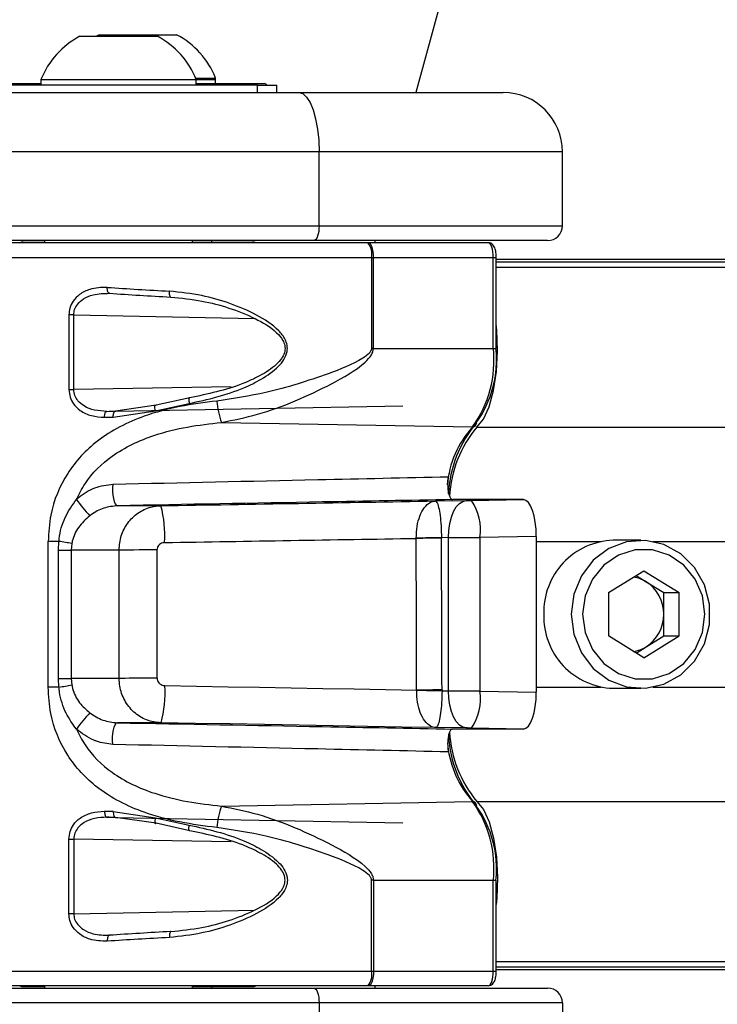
# Paper-space layout 'Surface Plate' of a CAD drawing. Header units: millimetres. Extents: x 2386 to 18395, y 1192 to 15955.
# Tile 29 of 48: x 3374 to 3468, y 12403 to 12536. Entities that reach past the tile are written whole.
import ezdxf

# ---------------------------------------------------------------- set-up
doc = ezdxf.new("R2010")
doc.units = ezdxf.units.MM

psp = doc.layouts.new('Surface Plate')

# ---------------------------------------------------------------- linework, layer by layer
at = {"color": 7, "linetype": 'Continuous', "lineweight": 25, "ltscale": 2}
for p, q in [((3382.1, 12533.56), (3392.6, 12533.56)), ((3384.7, 12533.76), (3384.34, 12533.56)), ((3384.7, 12533.76), (3395.2, 12533.76)), ((3397.77, 12527.92), (3400.45, 12527.92)), ((3400.45, 12527.16), (3400.45, 12527.92)), ((3406.15, 12526.96), (3368.55, 12526.96)), ((3372.85, 12527.16), (3376.85, 12527.16)), ((3376.85, 12527.72), (3376.85, 12526.96)), ((3376.85, 12527.72), (3397.85, 12527.72)), ((3397.85, 12526.96), (3397.85, 12527.72)), ((3397.85, 12527.72), (3400.45, 12527.72)), ((3397.85, 12527.16), (3407.05, 12527.16)), ((3400.45, 12527.16), (3400.45, 12527.72)), ((3406.15, 12525.96), (3406.15, 12526.96)), ((3406.15, 12526.96), (3408.75, 12526.96)), ((3408.75, 12525.96), (3408.75, 12526.96)), ((3326.9, 12525.96), (3411.72, 12525.96)), ((3411.72, 12525.96), (3439.35, 12525.96)), ((3414.45, 12517.96), (3329.64, 12517.96)), ((3414.45, 12507.96), (3414.45, 12517.96)), ((3447.35, 12517.96), (3414.45, 12517.96)), ((3447.35, 12507.96), (3447.35, 12517.96)), ((3329.64, 12507.96), (3414.45, 12507.96)), ((3414.45, 12507.96), (3447.35, 12507.96)), ((3413.77, 12505.96), (3328.95, 12505.96)), ((3421.06, 12505.66), (3354, 12505.66)), ((3374.44, 12505.76), (3377.35, 12505.76)), ((3377.35, 12505.96), (3377.35, 12505.66)), ((3377.35, 12505.96), (3377.35, 12505.66)), ((3397.35, 12505.66), (3397.35, 12505.96)), ((3397.35, 12505.66), (3397.35, 12505.96)), ((3397.35, 12505.76), (3405.46, 12505.76)), ((3399.95, 12505.76), (3399.95, 12505.96)), ((3399.95, 12505.76), (3399.95, 12505.96)), ((3445.35, 12505.96), (3413.77, 12505.96)), ((3421.14, 12505.66), (3421.06, 12505.66)), ((3437.33, 12505.66), (3421.14, 12505.66)), ((3422.03, 12505.96), (3421.95, 12505.66)), ((3421.54, 12503.66), (3421.54, 12491.39)), ((3421.54, 12503.66), (3421.8, 12503.66)), ((3421.8, 12503.66), (3438.01, 12503.66)), ((3421.8, 12491.39), (3421.8, 12503.66)), ((3438.01, 12491.39), (3438.01, 12503.66)), ((3438.42, 12491.39), (3438.42, 12503.66)), ((3438.42, 12503.46), (4592.57, 12503.46)), ((3380.63, 12495.91), (3380.63, 12485.82)), ((3381.29, 12495.91), (3380.63, 12495.91)), ((3381.29, 12485.82), (3381.29, 12495.91)), ((3421.8, 12491.39), (3421.54, 12491.39)), ((3421.8, 12491.39), (3438.01, 12491.39)), ((3380.63, 12485.82), (3381.29, 12485.82)), ((3392.32, 12482.96), (3396.89, 12483.94)), ((3396.97, 12484.71), (3392.42, 12483.7)), ((3386.62, 12482.1), (3392.32, 12482.96)), ((3392.42, 12483.7), (3386.91, 12482.9)), ((3386.91, 12482.9), (3425.77, 12483.62)), ((3401.25, 12481.38), (3435.2, 12480.77)), ((3430.18, 12470.77), (3434.35, 12470.83)), ((3440.94, 12470.96), (3432.5, 12470.96)), ((3435.06, 12470.84), (3442.08, 12470.96)), ((3442.08, 12470.96), (3440.85, 12470.96)), ((3393.06, 12470.13), (3387.2, 12470.13)), ((3377.83, 12445.62), (3377.83, 12465.31)), ((3379.27, 12465.31), (3377.83, 12465.31)), ((3379.22, 12464.13), (3379.27, 12465.31)), ((3427.59, 12465.72), (3427.59, 12465.76)), ((3431.95, 12465.83), (3431.01, 12465.81)), ((3431.01, 12465.81), (3431.01, 12465.73)), ((3431.95, 12445.1), (3431.95, 12465.83)), ((3443.82, 12465.97), (3436.2, 12465.84)), ((3436.2, 12465.84), (3436.2, 12445.09)), ((3443.82, 12465.97), (3443.82, 12444.95)), ((3457.94, 12465.46), (3454.21, 12465.46)), ((3379.22, 12464.13), (3380.95, 12464.13)), ((3379.22, 12446.79), (3379.22, 12464.13)), ((3381.03, 12465.01), (3380.95, 12464.13)), ((3387.41, 12464.13), (3380.95, 12464.13)), ((3380.95, 12464.13), (3380.95, 12446.79)), ((3453.58, 12458.4), (3458.35, 12461.33)), ((3458.35, 12461.33), (3463.13, 12458.4)), ((3457.32, 12460.7), (3458.67, 12459.87)), ((3458.67, 12459.87), (3461.05, 12458.4)), ((3453.58, 12458.4), (3453.58, 12452.53)), ((3461.05, 12458.4), (3463.13, 12458.4)), ((3461.05, 12455.46), (3461.05, 12458.4)), ((3463.13, 12452.53), (3463.13, 12458.4)), ((3461.05, 12452.53), (3461.05, 12455.46)), ((3458.35, 12449.59), (3453.58, 12452.53)), ((3458.35, 12449.59), (3463.13, 12452.53)), ((3458.67, 12451.06), (3461.05, 12452.53)), ((3461.05, 12452.53), (3463.13, 12452.53)), ((3457.32, 12450.23), (3458.67, 12451.06)), ((3379.27, 12445.62), (3379.22, 12446.79)), ((3379.22, 12446.79), (3380.95, 12446.79)), ((3380.95, 12446.79), (3381.03, 12445.91)), ((3387.43, 12446.79), (3380.95, 12446.79)), ((3379.27, 12445.62), (3377.83, 12445.62)), ((3454.21, 12445.46), (3457.94, 12445.46)), ((3427.65, 12445.16), (3427.65, 12445.23)), ((3431.08, 12445.24), (3431.08, 12445.11)), ((3431.08, 12445.11), (3431.95, 12445.1)), ((3436.2, 12445.09), (3443.82, 12444.95)), ((3393.09, 12440.8), (3387.2, 12440.8)), ((3434.35, 12440.1), (3430.24, 12440.15)), ((3440.95, 12439.96), (3432.5, 12439.96)), ((3442.08, 12439.96), (3435.06, 12440.09)), ((3442.08, 12439.96), (3440.86, 12439.96)), ((3401.25, 12429.54), (3435.2, 12430.15)), ((3386.62, 12428.82), (3392.32, 12427.96)), ((3392.42, 12427.23), (3386.91, 12428.02)), ((3386.91, 12428.02), (3425.77, 12427.3)), ((3392.32, 12427.96), (3396.89, 12426.99)), ((3396.97, 12426.22), (3392.42, 12427.23)), ((3380.63, 12415.01), (3380.63, 12425.1)), ((3380.63, 12425.1), (3381.29, 12425.1)), ((3381.29, 12425.1), (3381.29, 12415.01)), ((3421.54, 12407.26), (3421.54, 12419.54)), ((3421.8, 12419.54), (3421.54, 12419.54)), ((3421.8, 12419.54), (3438.01, 12419.54)), ((3421.8, 12419.54), (3421.8, 12407.26)), ((3438.01, 12407.26), (3438.01, 12419.54)), ((3438.42, 12407.26), (3438.42, 12419.54)), ((3381.29, 12415.01), (3380.63, 12415.01)), ((3421.54, 12407.26), (3421.8, 12407.26)), ((3421.8, 12407.26), (3438.01, 12407.26)), ((3438.42, 12407.46), (3752.12, 12407.46)), ((3328.95, 12404.96), (3413.77, 12404.96)), ((3421.06, 12405.26), (3354, 12405.26)), ((3374.44, 12405.16), (3377.35, 12405.16)), ((3377.35, 12405.26), (3377.35, 12404.96)), ((3377.35, 12405.26), (3377.35, 12404.96)), ((3397.35, 12404.96), (3397.35, 12405.26)), ((3397.35, 12404.96), (3397.35, 12405.26)), ((3397.35, 12405.16), (3405.46, 12405.16)), ((3399.95, 12404.96), (3399.95, 12405.16)), ((3399.95, 12404.96), (3399.95, 12405.16)), ((3413.77, 12404.96), (3445.35, 12404.96)), ((3421.14, 12405.26), (3421.06, 12405.26)), ((3437.33, 12405.26), (3421.14, 12405.26)), ((3421.95, 12405.26), (3422.03, 12404.96)), ((3414.45, 12402.96), (3329.64, 12402.96)), ((3414.45, 12402.96), (3414.45, 12392.96)), ((3447.35, 12402.96), (3414.45, 12402.96)), ((3447.35, 12402.96), (3447.35, 12392.96))]:
    psp.add_line(p, q, dxfattribs=at)
at = {"color": 8, "linetype": 'Continuous', "lineweight": 25, "ltscale": 2}
for p, q in [((3352, 12503.66), (3421.54, 12503.66)), ((3438.01, 12503.66), (3438.42, 12503.66)), ((3438.42, 12503.07), (4614.52, 12503.07)), ((3438.42, 12502.36), (4888.97, 12502.36)), ((3381.29, 12495.91), (3405.74, 12495.43)), ((3438.01, 12491.39), (3438.42, 12491.39)), ((3402.58, 12486.21), (3381.29, 12485.82)), ((3385.76, 12482.88), (3386.96, 12482.91)), ((3435.78, 12480.76), (4888.21, 12480.76)), ((3443.82, 12465.31), (3452.58, 12465.31)), ((3459.57, 12465.31), (3512.65, 12465.31)), ((3443.82, 12445.62), (3452.58, 12445.62)), ((3459.57, 12445.62), (3512.65, 12445.62)), ((3435.78, 12430.16), (4888.21, 12430.16)), ((3385.76, 12428.04), (3386.96, 12428.02)), ((3402.58, 12424.71), (3381.29, 12425.1)), ((3438.01, 12419.54), (3438.42, 12419.54)), ((3381.29, 12415.01), (3405.74, 12415.5)), ((3438.42, 12408.57), (4888.97, 12408.57)), ((3352, 12407.26), (3421.54, 12407.26)), ((3438.01, 12407.26), (3438.42, 12407.26)), ((3438.42, 12407.85), (4614.52, 12407.85))]:
    psp.add_line(p, q, dxfattribs=at)
at = {"color": 7, "linetype": 'Continuous', "lineweight": 25, "ltscale": 2, "flags": 128}
for points in [[(4084.08, 14917.97), (4000.62, 14613.9), (3914.37, 14299.67), (3828.12, 13985.44), (3741.87, 13671.21), (3612.49, 13199.86), (3547.81, 12964.19), (3483.12, 12728.52), (3427.52, 12525.96)], [(3411.72, 12525.96), (3412.25, 12525.81), (3412.76, 12525.35), (3413.24, 12524.61), (3413.65, 12523.62), (3413.99, 12522.41), (3414.24, 12521.02), (3414.4, 12519.52), (3414.45, 12517.96)], [(3414.45, 12507.96), (3414.44, 12507.57), (3414.4, 12507.2), (3414.34, 12506.85), (3414.25, 12506.55), (3414.15, 12506.3), (3414.03, 12506.11), (3413.9, 12506), (3413.77, 12505.96)], [(3421.8, 12503.66), (3421.79, 12504.05), (3421.75, 12504.43), (3421.69, 12504.77), (3421.61, 12505.08), (3421.51, 12505.33), (3421.39, 12505.51), (3421.27, 12505.62), (3421.14, 12505.66)], [(3386.1, 12498.83), (3386.04, 12498.84), (3385.98, 12498.88), (3385.93, 12498.95), (3385.88, 12499.05), (3385.85, 12499.17), (3385.83, 12499.31), (3385.81, 12499.47), (3385.82, 12499.63)], [(3394.41, 12498.32), (3394.37, 12498.33), (3394.33, 12498.37), (3394.3, 12498.44), (3394.27, 12498.54), (3394.25, 12498.67), (3394.24, 12498.81), (3394.24, 12498.96), (3394.24, 12499.12)], [(3435.78, 12480.76), (3436.67, 12481.83), (3437.44, 12483.51), (3438.05, 12485.71), (3438.43, 12488.27), (3438.59, 12491.04), (3438.5, 12493.83), (3438.42, 12494.68)], [(3396.97, 12484.71), (3396.93, 12484.73), (3396.9, 12484.7), (3396.87, 12484.65), (3396.86, 12484.55), (3396.85, 12484.43), (3396.86, 12484.28), (3396.87, 12484.11), (3396.89, 12483.94)], [(3385.45, 12482.08), (3385.46, 12482.24), (3385.47, 12482.39), (3385.5, 12482.53), (3385.54, 12482.65), (3385.59, 12482.75), (3385.64, 12482.82), (3385.7, 12482.87), (3385.76, 12482.88)], [(3386.62, 12482.1), (3386.63, 12482.26), (3386.64, 12482.4), (3386.67, 12482.54), (3386.7, 12482.66), (3386.75, 12482.76), (3386.8, 12482.84), (3386.85, 12482.88), (3386.91, 12482.9)], [(3392.32, 12482.96), (3392.28, 12483.14), (3392.25, 12483.31), (3392.24, 12483.46), (3392.25, 12483.59), (3392.27, 12483.67), (3392.31, 12483.72), (3392.36, 12483.73), (3392.42, 12483.7)], [(3386.59, 12473.05), (3386.54, 12472.57), (3386.54, 12472.06), (3386.57, 12471.56), (3386.64, 12471.09), (3386.75, 12470.69), (3386.89, 12470.39), (3387.04, 12470.19), (3387.2, 12470.13)], [(3431.95, 12465.83), (3431.99, 12466.79), (3432.12, 12467.73), (3432.34, 12468.58), (3432.63, 12469.34), (3433, 12469.96), (3433.42, 12470.43), (3433.88, 12470.72), (3434.35, 12470.83)], [(3431.01, 12465.81), (3430.62, 12465.81), (3430.21, 12465.8), (3429.78, 12465.79), (3429.35, 12465.79), (3428.91, 12465.78), (3428.47, 12465.77), (3428.03, 12465.77), (3427.59, 12465.76)], [(3431.01, 12465.73), (3430.62, 12465.73), (3430.21, 12465.73), (3429.78, 12465.73), (3429.35, 12465.73), (3428.91, 12465.73), (3428.47, 12465.72), (3428.03, 12465.72), (3427.59, 12465.72)], [(3448.55, 12455.46), (3448.9, 12452.76), (3449.92, 12450.27), (3451.53, 12448.15), (3453.62, 12446.58), (3456.03, 12445.67), (3458.58, 12445.49), (3461.08, 12446.04), (3463.35, 12447.29), (3465.22, 12449.15), (3466.55, 12451.48), (3467.24, 12454.1), (3467.24, 12456.82), (3466.55, 12459.45), (3465.22, 12461.77), (3463.35, 12463.63), (3461.08, 12464.89), (3458.58, 12465.44), (3456.03, 12465.25), (3453.62, 12464.34), (3451.53, 12462.77), (3449.92, 12460.66), (3448.9, 12458.16), (3448.55, 12455.46)], [(3392.54, 12464.15), (3391.72, 12464.15), (3390.9, 12464.15), (3390.13, 12464.15), (3389.4, 12464.14), (3388.75, 12464.14), (3388.19, 12464.14), (3387.74, 12464.13), (3387.41, 12464.13)], [(3450.09, 12455.46), (3450.43, 12452.98), (3451.41, 12450.7), (3452.95, 12448.81), (3454.92, 12447.46), (3457.18, 12446.75), (3459.53, 12446.75), (3461.78, 12447.46), (3463.76, 12448.81), (3465.3, 12450.7), (3466.28, 12452.98), (3466.61, 12455.46), (3466.28, 12457.94), (3465.3, 12460.22), (3463.76, 12462.11), (3461.78, 12463.47), (3459.53, 12464.17), (3457.18, 12464.17), (3454.92, 12463.47), (3452.95, 12462.11), (3451.41, 12460.22), (3450.43, 12457.94), (3450.09, 12455.46)], [(3392.57, 12446.82), (3391.75, 12446.82), (3390.93, 12446.81), (3390.16, 12446.81), (3389.43, 12446.81), (3388.78, 12446.81), (3388.22, 12446.8), (3387.77, 12446.8), (3387.43, 12446.79)], [(3393.6, 12445.82), (3397.88, 12445.74), (3402.15, 12445.67), (3406.42, 12445.6), (3410.69, 12445.52), (3414.94, 12445.45), (3419.19, 12445.38), (3423.42, 12445.3), (3427.65, 12445.23)], [(3431.08, 12445.24), (3430.69, 12445.24), (3430.28, 12445.24), (3429.85, 12445.24), (3429.42, 12445.23), (3428.98, 12445.23), (3428.53, 12445.23), (3428.09, 12445.23), (3427.65, 12445.23)], [(3431.08, 12445.11), (3430.69, 12445.12), (3430.28, 12445.12), (3429.85, 12445.13), (3429.42, 12445.14), (3428.98, 12445.14), (3428.53, 12445.15), (3428.09, 12445.16), (3427.65, 12445.16)], [(3434.35, 12440.1), (3433.88, 12440.21), (3433.42, 12440.5), (3433, 12440.96), (3432.63, 12441.59), (3432.34, 12442.34), (3432.12, 12443.2), (3431.99, 12444.13), (3431.95, 12445.1)], [(3386.59, 12437.88), (3386.54, 12438.36), (3386.54, 12438.87), (3386.57, 12439.37), (3386.64, 12439.84), (3386.75, 12440.23), (3386.89, 12440.54), (3387.04, 12440.73), (3387.2, 12440.8)], [(3430.24, 12440.15), (3425.63, 12440.23), (3421.01, 12440.31), (3416.38, 12440.4), (3411.74, 12440.48), (3407.09, 12440.56), (3402.43, 12440.64), (3397.76, 12440.72), (3393.09, 12440.8)], [(3440.95, 12439.96), (3440.94, 12439.96), (3440.93, 12439.96), (3440.92, 12439.96), (3440.91, 12439.96), (3440.9, 12439.96), (3440.89, 12439.96), (3440.88, 12439.96), (3440.86, 12439.96)], [(3435.78, 12430.16), (3436.67, 12429.1), (3437.44, 12427.41), (3438.05, 12425.22), (3438.43, 12422.65), (3438.59, 12419.88), (3438.5, 12417.1), (3438.42, 12416.25)], [(3385.45, 12428.84), (3385.46, 12428.69), (3385.47, 12428.54), (3385.5, 12428.4), (3385.54, 12428.28), (3385.59, 12428.18), (3385.64, 12428.1), (3385.7, 12428.06), (3385.76, 12428.04)], [(3386.62, 12428.82), (3386.63, 12428.67), (3386.64, 12428.52), (3386.67, 12428.38), (3386.7, 12428.26), (3386.75, 12428.16), (3386.8, 12428.09), (3386.85, 12428.04), (3386.91, 12428.02)], [(3392.32, 12427.96), (3392.28, 12427.78), (3392.25, 12427.61), (3392.24, 12427.46), (3392.25, 12427.34), (3392.27, 12427.25), (3392.31, 12427.2), (3392.36, 12427.19), (3392.42, 12427.23)], [(3396.97, 12426.22), (3396.93, 12426.2), (3396.9, 12426.22), (3396.87, 12426.28), (3396.86, 12426.37), (3396.85, 12426.5), (3396.86, 12426.65), (3396.87, 12426.81), (3396.89, 12426.99)], [(3386.1, 12412.1), (3386.04, 12412.09), (3385.98, 12412.04), (3385.93, 12411.97), (3385.88, 12411.87), (3385.85, 12411.75), (3385.83, 12411.61), (3385.81, 12411.46), (3385.82, 12411.3)], [(3394.41, 12412.6), (3394.37, 12412.59), (3394.33, 12412.55), (3394.3, 12412.48), (3394.27, 12412.38), (3394.25, 12412.26), (3394.24, 12412.12), (3394.24, 12411.96), (3394.24, 12411.8)], [(3421.8, 12407.26), (3421.79, 12406.87), (3421.75, 12406.5), (3421.69, 12406.15), (3421.61, 12405.85), (3421.51, 12405.6), (3421.39, 12405.41), (3421.27, 12405.3), (3421.14, 12405.26)], [(3413.77, 12404.96), (3413.9, 12404.92), (3414.03, 12404.81), (3414.15, 12404.63), (3414.25, 12404.38), (3414.34, 12404.07), (3414.4, 12403.73), (3414.44, 12403.35), (3414.45, 12402.96)]]:
    psp.add_lwpolyline(points, dxfattribs=at)
at = {"color": 7, "linetype": 'Continuous', "lineweight": 25, "ltscale": 4}
for centre, radius, start, end in [((3138.37, 12455.46), 320, 20.1968, 225), ((3138.37, 12455.46), 317, 19.4104, 225), ((3387.35, 12523.56), 11.29, 117.7009, 158.3898), ((3387.35, 12523.56), 11.29, 21.6102, 62.2991), ((3389.95, 12523.76), 11.29, 21.6102, 62.2991), ((3407.05, 12526.76), 0.4, 30, 90), ((3439.35, 12517.96), 8, 0, 90), ((3445.35, 12507.96), 2, 270, 0), ((3374.44, 12504.76), 1, 90, 115.8419), ((3405.46, 12504.76), 1, 64.1581, 90), ((3419.11, 12504.13), 2.48, 349.0379, 38.1479), ((3422.61, 12489.79), 15.49, 324.4147, 5.9316), ((3423.81, 12489.87), 14.64, 324.4148, 5.9317), ((3410.39, 12484.83), 9.76, 183.233, 200.6802), ((3448.39, 12470.79), 16.49, 140.168, 176.7046), ((3435.21, 12481.29), 0.514, 268.9475, 7.3168), ((3448.05, 12470.54), 15.97, 140.2105, 176.9621), ((3403.74, 12487.22), 27.42, 216.2884, 222.2795), ((3429.34, 12466.91), 6.94, 351.1149, 34.4506), ((3378.29, 12466.12), 15.31, 356.3803, 15.1926), ((3364.38, 12371.42), 95.07, 79.9132, 80.9847), ((3454.52, 12455.77), 9.69, 91.7939, 181.8373), ((3456.26, 12455.97), 4.58, 58.3036, 80.9162), ((3455.9, 12455.52), 5.15, 359.3639, 57.5395), ((3454.52, 12455.15), 9.69, 178.1627, 268.2061), ((3455.9, 12455.41), 5.15, 302.4605, 0.6361), ((3456.26, 12454.96), 4.58, 279.0838, 301.6964), ((3364.38, 12539.51), 95.07, 279.0153, 280.0868), ((3378.31, 12444.83), 15.32, 344.722, 3.6834), ((3429.34, 12444.01), 6.94, 325.5494, 8.8851), ((3403.74, 12423.71), 27.42, 137.7205, 143.7116), ((3448.29, 12440.08), 16.38, 183.6192, 219.8857), ((3448.06, 12440.39), 15.98, 183.0001, 219.7833), ((3410.39, 12426.1), 9.76, 159.3198, 176.767), ((3422.61, 12421.14), 15.49, 354.0684, 35.5853), ((3435.21, 12429.64), 0.514, 352.6832, 91.0525), ((3423.81, 12421.05), 14.64, 354.0683, 35.5852), ((3419.11, 12406.79), 2.48, 321.8521, 10.9621), ((3374.44, 12406.16), 1, 244.1581, 270), ((3405.46, 12406.16), 1, 270, 295.8419), ((3445.35, 12402.96), 2, 0, 90)]:
    psp.add_arc(centre, radius, start, end, dxfattribs=at)
at = {"color": 8, "linetype": 'Continuous', "lineweight": 25, "ltscale": 4}
for centre, radius, start, end in [((3445.09, 12471.78), 13.36, 137.7207, 175.0539), ((3445.55, 12439.29), 13.8, 186.7576, 221.4696)]:
    psp.add_arc(centre, radius, start, end, dxfattribs=at)
at = {"color": 7, "linetype": 'Continuous', "lineweight": 25, "ltscale": 4}
for centre, major_axis, ratio, start_param, end_param in [((3437.33, 12503.66), (0, 2), 0.34025, 4.712389, 6.283185), ((3408, 12501.76), (56, -2.25), 0.058645, 4.30747, 4.466568), ((3407.97, 12500.96), (55.2, -2.25), 0.059492, 4.307539, 4.466636), ((3407.99, 12483.55), (55.2, 0.9), 0.006023, 4.297943, 4.320604), ((3408, 12482.75), (56, 0.9), 0.005937, 4.297946, 4.320607), ((3365.67, 12471.54), (325.13, 5.36), 0.005734, 4.796618, 4.912004), ((3434.85, 12470.84), (1, 0.016), 0.005736, 4.192021, 4.924235), ((3365.67, 12471.54), (325.13, 5.36), 0.005734, 4.945627, 4.9459), ((3442.08, 12465.96), (0, 5), 0.348521, 4.715176, 6.283831), ((3365.76, 12466.54), (330.13, 5.28), 0.005561, 4.796627, 4.900707), ((3047.5, -6839.27), (255.18, 25431.97), 0.011258, 5.573169, 5.574406), ((3049.98, -6839.27), (252.69, 25432.04), 0.011429, 5.573168, 5.574405), ((3434.93, 12465.84), (6, 0.02), 0.000956, 4.192113, 4.924327), ((3283.99, 7793.14), (0, 18622.07), 0.005737, 4.964966, 4.965927), ((3288.72, 7793.14), (-4.72, 18622.16), 0.005825, 4.964964, 4.965926), ((3434.93, 12445.08), (6, -0.02), 0.000956, 1.358859, 2.091072), ((3442.08, 12444.96), (0, 5), 0.348521, 3.140946, 4.709602), ((3434.85, 12440.09), (1, -0.016), 0.005736, 1.358951, 2.091164), ((3408, 12428.17), (56, -0.9), 0.005937, 1.962579, 1.985239), ((3407.99, 12427.37), (55.2, -0.9), 0.006023, 1.962581, 1.985242), ((3407.97, 12409.96), (55.2, 2.25), 0.059492, 1.816549, 1.975647), ((3408, 12409.16), (56, 2.25), 0.058645, 1.816618, 1.975715), ((3437.33, 12407.26), (0, 2), 0.34025, 3.141593, 4.712389)]:
    psp.add_ellipse(centre, major_axis=major_axis, ratio=ratio, start_param=start_param, end_param=end_param, dxfattribs=at)
at = {"color": 7, "linetype": 'Continuous', "lineweight": 25, "ltscale": 2}
for points, knots in [([(3438.42, 12503.66), (3438.41, 12503.84), (3438.4, 12504.25), (3438.26, 12504.87), (3438.04, 12505.32), (3437.68, 12505.62), (3437.45, 12505.65), (3437.33, 12505.66)], [0, 0, 0, 0, 0.184748, 0.427672, 0.71659, 0.864121, 1, 1, 1, 1]), ([(3385.82, 12499.63), (3385.01, 12499.61), (3383.69, 12499.57), (3382.12, 12498.79), (3381.22, 12497.87), (3380.72, 12496.89), (3380.66, 12496.22), (3380.63, 12495.91)], [0, 0, 0, 0, 0.3433737, 0.5659096, 0.7385917, 0.8786977, 1, 1, 1, 1]), ([(3381.29, 12495.91), (3381.31, 12496.16), (3381.36, 12496.69), (3381.83, 12497.47), (3382.68, 12498.19), (3384.13, 12498.8), (3385.35, 12498.82), (3386.1, 12498.83)], [0, 0, 0, 0, 0.112578, 0.245387, 0.414968, 0.641276, 1, 1, 1, 1]), ([(3396.89, 12483.94), (3399.41, 12484.5), (3402.77, 12485.25), (3406.75, 12487.23), (3408.61, 12488.51), (3409.75, 12489.85), (3410.18, 12490.85), (3410.18, 12491.82), (3409.82, 12492.81), (3408.56, 12494.39), (3405.96, 12496.02), (3402.41, 12497.54), (3398.43, 12498.67), (3395.7, 12498.97), (3394.24, 12499.12)], [0, 0, 0, 0, 0.222874, 0.298065, 0.381908, 0.415141, 0.448595, 0.472737, 0.496843, 0.538165, 0.643633, 0.757366, 0.871239, 1, 1, 1, 1]), ([(3394.41, 12498.32), (3395.81, 12498.18), (3399.7, 12497.78), (3404.63, 12496.16), (3408.26, 12494.09), (3409.5, 12492.67), (3409.86, 12491.78), (3409.86, 12490.95), (3409.61, 12490.38), (3409.22, 12489.78), (3408.32, 12488.8), (3406.51, 12487.67), (3402.65, 12485.89), (3399.4, 12485.22), (3396.97, 12484.71)], [0, 0, 0, 0, 0.12991, 0.359386, 0.464768, 0.505001, 0.527937, 0.55068, 0.57841, 0.582677, 0.615146, 0.698783, 0.774581, 1, 1, 1, 1]), ([(3421.54, 12491.39), (3421.53, 12491.31), (3421.52, 12491.2), (3421.43, 12490.99), (3421.12, 12490.55), (3419.26, 12489.3), (3414.59, 12487.53), (3407.97, 12485.38), (3402.86, 12484.61), (3400.64, 12484.28)], [0, 0, 0, 0, 0.010783, 0.0134, 0.031152, 0.081795, 0.312783, 0.701606, 1, 1, 1, 1]), ([(3401.25, 12481.38), (3402.88, 12481.71), (3406.23, 12482.38), (3411.25, 12484.21), (3416.15, 12486.57), (3419.73, 12488.54), (3421.42, 12490.27), (3421.76, 12490.94), (3421.79, 12491.25), (3421.8, 12491.39)], [0, 0, 0, 0, 0.216046, 0.44607, 0.676223, 0.906069, 0.960964, 0.982482, 1, 1, 1, 1]), ([(3380.63, 12485.82), (3380.67, 12485.48), (3380.73, 12484.78), (3381.27, 12483.79), (3382.23, 12482.86), (3383.69, 12482.19), (3384.86, 12482.12), (3385.45, 12482.08)], [0, 0, 0, 0, 0.14235, 0.284675, 0.473256, 0.728837, 1, 1, 1, 1]), ([(3385.76, 12482.88), (3385.21, 12482.91), (3384.14, 12482.96), (3382.78, 12483.47), (3381.88, 12484.2), (3381.38, 12484.99), (3381.32, 12485.55), (3381.29, 12485.82)], [0, 0, 0, 0, 0.283976, 0.545533, 0.731753, 0.867424, 1, 1, 1, 1]), ([(3400.64, 12484.28), (3398.96, 12484.07), (3395.59, 12483.64), (3390.01, 12482.14), (3384.58, 12479.41), (3380.21, 12474.75), (3378.1, 12469.78), (3377.9, 12466.51), (3377.83, 12465.31)], [0, 0, 0, 0, 0.151687, 0.303172, 0.526484, 0.711727, 0.894443, 1, 1, 1, 1]), ([(3381.64, 12470.99), (3382.01, 12471.71), (3383.18, 12474), (3386.61, 12477.31), (3391.54, 12479.61), (3396.64, 12480.86), (3399.72, 12481.21), (3401.25, 12481.38)], [0, 0, 0, 0, 0.1039536, 0.3308961, 0.6101632, 0.8049374, 1, 1, 1, 1]), ([(3386.59, 12473.05), (3395.82, 12473.25), (3410.93, 12473.58), (3426.06, 12473.92), (3431.95, 12474.05)], [0, 0, 0, 0, 0.610673, 1, 1, 1, 1]), ([(3431.95, 12474.05), (3431.91, 12473.85), (3431.84, 12473.45), (3431.83, 12472.76), (3431.89, 12472.1), (3432.02, 12471.54), (3432.2, 12471.14), (3432.37, 12470.98), (3432.47, 12470.97), (3432.5, 12470.96)], [0, 0, 0, 0, 0.157052, 0.31411, 0.471146, 0.628137, 0.785107, 0.942048, 1, 1, 1, 1]), ([(3381.64, 12470.99), (3381.72, 12471.06), (3382.47, 12471.7), (3384.08, 12472.71), (3385.76, 12472.94), (3386.59, 12473.05)], [0, 0, 0, 0, 0.0588, 0.535726, 1, 1, 1, 1]), ([(3379.27, 12465.31), (3379.29, 12465.43), (3379.4, 12466.54), (3379.96, 12468.59), (3381.09, 12470.2), (3381.64, 12470.99)], [0, 0, 0, 0, 0.057557, 0.537551, 1, 1, 1, 1]), ([(3432.5, 12470.96), (3426.62, 12470.85), (3411.52, 12470.58), (3396.43, 12470.3), (3387.2, 12470.13)], [0, 0, 0, 0, 0.38895, 1, 1, 1, 1]), ([(3427.59, 12465.76), (3427.61, 12466.3), (3427.66, 12467.4), (3428.07, 12468.84), (3428.68, 12469.97), (3429.41, 12470.61), (3429.93, 12470.76), (3430.17, 12470.77), (3430.18, 12470.77)], [0, 0, 0, 0, 0.184504, 0.375522, 0.581524, 0.809322, 0.994347, 1, 1, 1, 1]), ([(3430.18, 12470.77), (3430.18, 12470.77), (3430.25, 12470.77), (3430.4, 12470.63), (3430.62, 12470), (3430.81, 12468.89), (3430.96, 12467.45), (3430.99, 12466.35), (3431.01, 12465.81)], [0, 0, 0, 0, 0.005654, 0.190569, 0.418485, 0.624693, 0.815708, 1, 1, 1, 1]), ([(3387.2, 12470.13), (3386.58, 12470.06), (3385.33, 12469.91), (3384.09, 12469.25), (3383.51, 12468.82), (3383.45, 12468.77)], [0, 0, 0, 0, 0.469248, 0.942622, 1, 1, 1, 1]), ([(3387.41, 12464.13), (3387.47, 12464.79), (3387.59, 12466.1), (3388.53, 12467.86), (3389.92, 12469.22), (3391.52, 12469.99), (3392.61, 12470.09), (3393.06, 12470.13)], [0, 0, 0, 0, 0.211533, 0.4216897, 0.6326308, 0.8479132, 1, 1, 1, 1]), ([(3383.45, 12468.77), (3382.91, 12468.29), (3381.85, 12467.33), (3381.24, 12465.98), (3381.06, 12465.2), (3381.04, 12465.1), (3381.03, 12465.01)], [0, 0, 0, 0, 0.473404, 0.931565, 0.944588, 1, 1, 1, 1]), ([(3393.56, 12465.15), (3393.48, 12465.14), (3393.28, 12465.13), (3393, 12465), (3392.74, 12464.77), (3392.57, 12464.48), (3392.55, 12464.26), (3392.54, 12464.15)], [0, 0, 0, 0, 0.155514, 0.374177, 0.585496, 0.793017, 1, 1, 1, 1]), ([(3393.09, 12440.8), (3392.42, 12440.88), (3391.1, 12441.04), (3389.35, 12442.17), (3388.09, 12443.78), (3387.5, 12445.43), (3387.45, 12446.45), (3387.43, 12446.79)], [0, 0, 0, 0, 0.222813, 0.447149, 0.670376, 0.888765, 1, 1, 1, 1]), ([(3392.57, 12446.82), (3392.57, 12446.76), (3392.58, 12446.59), (3392.69, 12446.31), (3392.92, 12446.04), (3393.24, 12445.86), (3393.48, 12445.83), (3393.6, 12445.82)], [0, 0, 0, 0, 0.108678, 0.323219, 0.545584, 0.772491, 1, 1, 1, 1]), ([(3400.64, 12426.65), (3398.96, 12426.86), (3395.59, 12427.29), (3390.01, 12428.79), (3384.58, 12431.52), (3380.21, 12436.18), (3378.1, 12441.15), (3377.9, 12444.42), (3377.83, 12445.62)], [0, 0, 0, 0, 0.151687, 0.303172, 0.526484, 0.711727, 0.894443, 1, 1, 1, 1]), ([(3381.64, 12439.94), (3381.14, 12440.64), (3380.07, 12442.15), (3379.44, 12444.18), (3379.3, 12445.39), (3379.27, 12445.62)], [0, 0, 0, 0, 0.413146, 0.890817, 1, 1, 1, 1]), ([(3381.03, 12445.91), (3381.06, 12445.75), (3381.23, 12444.89), (3381.94, 12443.49), (3382.97, 12442.58), (3383.45, 12442.15)], [0, 0, 0, 0, 0.105263, 0.576081, 1, 1, 1, 1]), ([(3430.24, 12440.15), (3430.23, 12440.15), (3429.99, 12440.16), (3429.47, 12440.31), (3428.74, 12440.96), (3428.13, 12442.08), (3427.72, 12443.52), (3427.67, 12444.62), (3427.65, 12445.16)], [0, 0, 0, 0, 0.005646, 0.190877, 0.418683, 0.624655, 0.815588, 1, 1, 1, 1]), ([(3431.08, 12445.11), (3431.06, 12444.57), (3431.03, 12443.47), (3430.88, 12442.04), (3430.69, 12440.93), (3430.47, 12440.3), (3430.31, 12440.16), (3430.24, 12440.15), (3430.24, 12440.15)], [0, 0, 0, 0, 0.1842, 0.375141, 0.581302, 0.809237, 0.994374, 1, 1, 1, 1]), ([(3383.45, 12442.15), (3384.03, 12441.78), (3385.2, 12441.02), (3386.53, 12440.87), (3387.2, 12440.8)], [0, 0, 0, 0, 0.498503, 1, 1, 1, 1]), ([(3381.64, 12439.94), (3382.01, 12439.22), (3383.18, 12436.92), (3386.61, 12433.61), (3391.54, 12431.32), (3396.64, 12430.07), (3399.72, 12429.72), (3401.25, 12429.54)], [0, 0, 0, 0, 0.1039536, 0.3308961, 0.6101632, 0.8049374, 1, 1, 1, 1]), ([(3386.59, 12437.88), (3385.83, 12437.97), (3384.95, 12438.07), (3383.24, 12438.74), (3382.39, 12439.38), (3381.64, 12439.94)], [0, 0, 0, 0, 0.425665, 0.497035, 1, 1, 1, 1]), ([(3387.2, 12440.8), (3396.43, 12440.63), (3411.52, 12440.35), (3426.62, 12440.07), (3432.5, 12439.96)], [0, 0, 0, 0, 0.61105, 1, 1, 1, 1]), ([(3432.5, 12439.96), (3432.42, 12439.94), (3432.28, 12439.9), (3432.08, 12439.55), (3431.93, 12439.04), (3431.84, 12438.41), (3431.83, 12437.73), (3431.88, 12437.2), (3431.93, 12436.94), (3431.95, 12436.87)], [0, 0, 0, 0, 0.156968, 0.31392, 0.470864, 0.627834, 0.784809, 0.941822, 1, 1, 1, 1]), ([(3431.95, 12436.87), (3426.06, 12437), (3410.93, 12437.34), (3395.82, 12437.67), (3386.59, 12437.88)], [0, 0, 0, 0, 0.389327, 1, 1, 1, 1]), ([(3401.25, 12429.54), (3402.88, 12429.22), (3406.23, 12428.55), (3411.25, 12426.71), (3416.15, 12424.36), (3419.73, 12422.38), (3421.42, 12420.66), (3421.76, 12419.99), (3421.79, 12419.68), (3421.8, 12419.54)], [0, 0, 0, 0, 0.216046, 0.44607, 0.676223, 0.906069, 0.960964, 0.982482, 1, 1, 1, 1]), ([(3380.63, 12425.1), (3380.67, 12425.45), (3380.73, 12426.14), (3381.27, 12427.14), (3382.23, 12428.07), (3383.69, 12428.74), (3384.86, 12428.81), (3385.45, 12428.84)], [0, 0, 0, 0, 0.14235, 0.284675, 0.473256, 0.728837, 1, 1, 1, 1]), ([(3385.76, 12428.04), (3385.21, 12428.02), (3384.14, 12427.97), (3382.78, 12427.45), (3381.88, 12426.72), (3381.38, 12425.93), (3381.32, 12425.38), (3381.29, 12425.1)], [0, 0, 0, 0, 0.283976, 0.545533, 0.731753, 0.867424, 1, 1, 1, 1]), ([(3396.89, 12426.99), (3399.41, 12426.43), (3402.77, 12425.67), (3406.75, 12423.69), (3408.61, 12422.42), (3409.75, 12421.07), (3410.18, 12420.08), (3410.18, 12419.11), (3409.82, 12418.11), (3408.56, 12416.54), (3405.96, 12414.9), (3402.41, 12413.39), (3398.43, 12412.25), (3395.7, 12411.96), (3394.24, 12411.8)], [0, 0, 0, 0, 0.222874, 0.298065, 0.381908, 0.415141, 0.448595, 0.472737, 0.496843, 0.538165, 0.643633, 0.757366, 0.871239, 1, 1, 1, 1]), ([(3421.54, 12419.54), (3421.53, 12419.62), (3421.52, 12419.72), (3421.43, 12419.94), (3421.12, 12420.38), (3419.26, 12421.63), (3414.59, 12423.4), (3407.97, 12425.54), (3402.86, 12426.31), (3400.64, 12426.65)], [0, 0, 0, 0, 0.010783, 0.0134, 0.031152, 0.081795, 0.312783, 0.701606, 1, 1, 1, 1]), ([(3394.41, 12412.6), (3395.81, 12412.75), (3399.7, 12413.15), (3404.63, 12414.77), (3408.26, 12416.84), (3409.5, 12418.25), (3409.86, 12419.15), (3409.86, 12419.98), (3409.61, 12420.55), (3409.22, 12421.14), (3408.32, 12422.13), (3406.51, 12423.25), (3402.65, 12425.03), (3399.4, 12425.71), (3396.97, 12426.22)], [0, 0, 0, 0, 0.12991, 0.359386, 0.464768, 0.505001, 0.527937, 0.55068, 0.57841, 0.582677, 0.615146, 0.698783, 0.774581, 1, 1, 1, 1]), ([(3385.82, 12411.3), (3385.01, 12411.32), (3383.69, 12411.35), (3382.12, 12412.14), (3381.22, 12413.05), (3380.72, 12414.04), (3380.66, 12414.7), (3380.63, 12415.01)], [0, 0, 0, 0, 0.3433737, 0.5659096, 0.7385917, 0.8786977, 1, 1, 1, 1]), ([(3381.29, 12415.01), (3381.31, 12414.77), (3381.36, 12414.23), (3381.83, 12413.45), (3382.68, 12412.74), (3384.13, 12412.13), (3385.35, 12412.11), (3386.1, 12412.1)], [0, 0, 0, 0, 0.112578, 0.245387, 0.414968, 0.641276, 1, 1, 1, 1]), ([(3437.33, 12405.26), (3437.45, 12405.28), (3437.66, 12405.31), (3437.92, 12405.5), (3438.14, 12405.79), (3438.31, 12406.23), (3438.4, 12406.77), (3438.41, 12407.13), (3438.42, 12407.26)], [0, 0, 0, 0, 0.137205, 0.261114, 0.405019, 0.622442, 0.864337, 1, 1, 1, 1])]:
    psp.add_open_spline(points, degree=3, knots=knots, dxfattribs=at)

doc.saveas('drawing.dxf')
